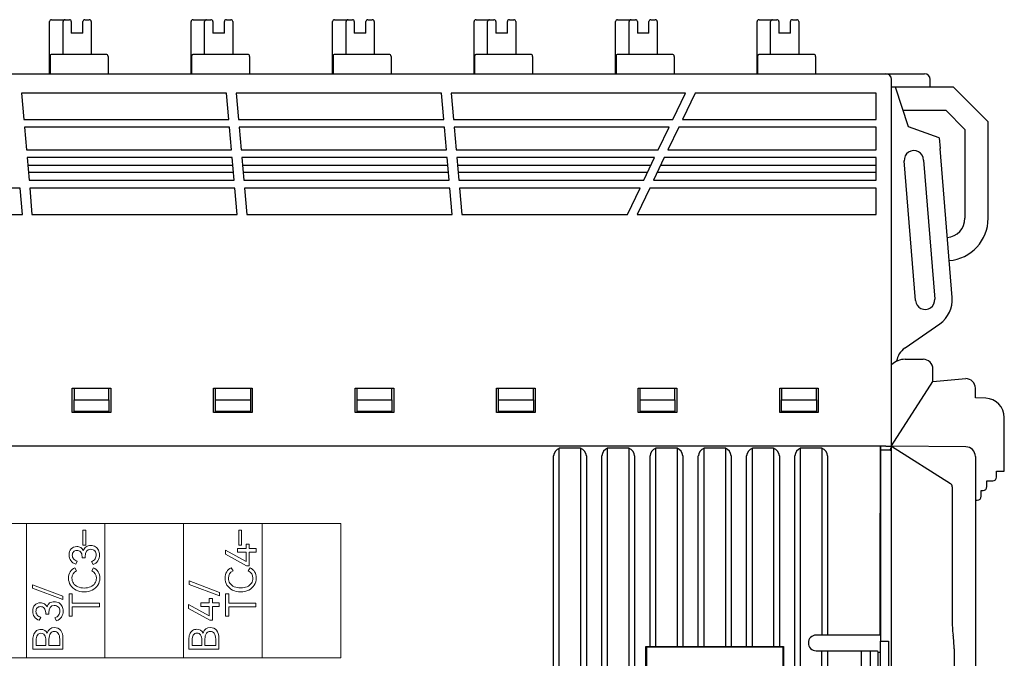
# Model space of a CAD drawing. Header units: millimetres. Extents: x 0 to 427, y 0 to 299.
# Tile 19 of 26: x 144 to 195, y 164 to 198. Entities that reach past the tile are written whole.
import ezdxf

# ---------------------------------------------------------------- set-up
doc = ezdxf.new("R2010")
doc.units = ezdxf.units.MM
doc.header["$MEASUREMENT"] = 0
doc.layers.add('layer 1', color=7, linetype='Continuous')
doc.layers.add('Layer0000', color=7, linetype='Continuous', lineweight=25)

msp = doc.modelspace()

# ---------------------------------------------------------------- linework, layer by layer
at = {"layer": 'layer 1', "lineweight": 9}
for points, knots in [([(160.629, 171.486), (160.629, 171.486), (156.559, 171.486), (156.559, 171.486), (156.559, 171.486), (156.559, 171.486), (152.489, 171.486), (152.489, 171.486), (152.489, 171.486), (152.489, 171.486), (148.418, 171.486), (148.418, 171.486), (148.418, 171.486), (148.418, 171.486), (144.348, 171.486), (144.348, 171.486), (144.348, 171.486), (144.348, 171.486), (140.278, 171.486), (140.278, 171.486), (140.278, 171.486), (140.278, 171.486), (136.207, 171.486), (136.207, 171.486), (136.207, 171.486), (136.207, 171.486), (132.137, 171.486), (132.137, 171.486), (132.137, 171.486), (132.137, 171.486), (128.067, 171.486), (128.067, 171.486), (128.067, 171.486), (128.067, 171.486), (123.997, 171.486), (123.997, 171.486)], [0, 0, 0, 0, 0.111111, 0.111111, 0.111111, 0.111111, 0.222222, 0.222222, 0.222222, 0.222222, 0.333333, 0.333333, 0.333333, 0.333333, 0.444444, 0.444444, 0.444444, 0.444444, 0.555556, 0.555556, 0.555556, 0.555556, 0.666667, 0.666667, 0.666667, 0.666667, 0.777778, 0.777778, 0.777778, 0.777778, 0.888889, 0.888889, 0.888889, 0.888889, 1, 1, 1, 1]), ([(147.418, 170.362), (147.418, 170.362), (147.342, 170.362), (147.342, 170.362), (147.342, 170.362), (147.342, 170.362), (147.265, 170.362), (147.265, 170.362), (147.265, 170.362), (147.265, 170.362), (147.265, 170.75), (147.265, 170.75), (147.265, 170.75), (147.265, 170.75), (147.265, 171.138), (147.265, 171.138), (147.265, 171.138), (147.265, 171.138), (147.342, 171.138), (147.342, 171.138), (147.342, 171.138), (147.342, 171.138), (147.418, 171.138), (147.418, 171.138), (147.418, 171.138), (147.418, 171.138), (147.418, 170.75), (147.418, 170.75), (147.418, 170.75), (147.418, 170.75), (147.418, 170.362), (147.418, 170.362)], [0, 0, 0, 0, 0.125, 0.125, 0.125, 0.125, 0.25, 0.25, 0.25, 0.25, 0.375, 0.375, 0.375, 0.375, 0.5, 0.5, 0.5, 0.5, 0.625, 0.625, 0.625, 0.625, 0.75, 0.75, 0.75, 0.75, 0.875, 0.875, 0.875, 0.875, 1, 1, 1, 1]), ([(155.497, 170.368), (155.497, 170.368), (155.42, 170.368), (155.42, 170.368), (155.42, 170.368), (155.42, 170.368), (155.344, 170.368), (155.344, 170.368), (155.344, 170.368), (155.344, 170.368), (155.344, 170.756), (155.344, 170.756), (155.344, 170.756), (155.344, 170.756), (155.344, 171.144), (155.344, 171.144), (155.344, 171.144), (155.344, 171.144), (155.42, 171.144), (155.42, 171.144), (155.42, 171.144), (155.42, 171.144), (155.497, 171.144), (155.497, 171.144), (155.497, 171.144), (155.497, 171.144), (155.497, 170.756), (155.497, 170.756), (155.497, 170.756), (155.497, 170.756), (155.497, 170.368), (155.497, 170.368)], [0, 0, 0, 0, 0.125, 0.125, 0.125, 0.125, 0.25, 0.25, 0.25, 0.25, 0.375, 0.375, 0.375, 0.375, 0.5, 0.5, 0.5, 0.5, 0.625, 0.625, 0.625, 0.625, 0.75, 0.75, 0.75, 0.75, 0.875, 0.875, 0.875, 0.875, 1, 1, 1, 1]), ([(155.279, 170.186), (155.279, 170.186), (155.723, 170.186), (155.723, 170.186), (155.723, 170.186), (155.723, 170.186), (155.723, 170.414), (155.723, 170.414), (155.723, 170.414), (155.723, 170.414), (155.89, 170.414), (155.89, 170.414), (155.89, 170.414), (155.89, 170.414), (155.89, 170.186), (155.89, 170.186), (155.89, 170.186), (155.89, 170.186), (156.242, 170.186), (156.242, 170.186), (156.242, 170.186), (156.242, 170.186), (156.242, 169.993), (156.242, 169.993), (156.242, 169.993), (156.242, 169.993), (155.89, 169.993), (155.89, 169.993), (155.89, 169.993), (155.89, 169.993), (155.89, 169.291), (155.89, 169.291), (155.89, 169.291), (155.89, 169.291), (155.756, 169.291), (155.756, 169.291), (155.756, 169.291), (155.756, 169.291), (154.652, 169.887), (154.652, 169.887), (154.652, 169.887), (154.652, 169.887), (154.652, 170.097), (154.652, 170.097), (154.652, 170.097), (154.652, 170.097), (155.723, 169.516), (155.723, 169.516), (155.723, 169.516), (155.723, 169.516), (155.723, 169.993), (155.723, 169.993), (155.723, 169.993), (155.723, 169.993), (155.279, 169.993), (155.279, 169.993), (155.279, 169.993), (155.279, 169.993), (155.279, 170.186), (155.279, 170.186)], [0, 0, 0, 0, 0.066667, 0.066667, 0.066667, 0.066667, 0.133333, 0.133333, 0.133333, 0.133333, 0.2, 0.2, 0.2, 0.2, 0.266667, 0.266667, 0.266667, 0.266667, 0.333333, 0.333333, 0.333333, 0.333333, 0.4, 0.4, 0.4, 0.4, 0.466667, 0.466667, 0.466667, 0.466667, 0.533333, 0.533333, 0.533333, 0.533333, 0.6, 0.6, 0.6, 0.6, 0.666667, 0.666667, 0.666667, 0.666667, 0.733333, 0.733333, 0.733333, 0.733333, 0.8, 0.8, 0.8, 0.8, 0.866667, 0.866667, 0.866667, 0.866667, 0.933333, 0.933333, 0.933333, 0.933333, 1, 1, 1, 1]), ([(147.295, 170.072), (147.324, 170.164), (147.372, 170.233), (147.437, 170.278), (147.437, 170.278), (147.502, 170.323), (147.583, 170.346), (147.679, 170.346), (147.679, 170.346), (147.774, 170.346), (147.856, 170.324), (147.925, 170.279), (147.925, 170.279), (147.994, 170.235), (148.047, 170.175), (148.082, 170.102), (148.082, 170.102), (148.117, 170.028), (148.135, 169.947), (148.135, 169.859), (148.135, 169.859), (148.135, 169.748), (148.106, 169.644), (148.049, 169.551), (148.049, 169.551), (147.993, 169.457), (147.908, 169.394), (147.798, 169.362), (147.798, 169.362), (147.798, 169.362), (147.713, 169.512), (147.713, 169.512), (147.713, 169.512), (147.796, 169.539), (147.859, 169.584), (147.902, 169.649), (147.902, 169.649), (147.944, 169.714), (147.966, 169.784), (147.966, 169.859), (147.966, 169.859), (147.966, 169.941), (147.94, 170.01), (147.889, 170.065), (147.889, 170.065), (147.839, 170.12), (147.768, 170.148), (147.677, 170.148), (147.677, 170.148), (147.49, 170.148), (147.397, 170.019), (147.397, 169.765), (147.397, 169.765), (147.397, 169.765), (147.397, 169.7), (147.397, 169.7), (147.397, 169.7), (147.397, 169.7), (147.23, 169.702), (147.23, 169.702), (147.23, 169.702), (147.23, 169.702), (147.23, 169.775), (147.23, 169.775), (147.23, 169.775), (147.23, 169.879), (147.204, 169.957), (147.155, 170.011), (147.155, 170.011), (147.105, 170.064), (147.04, 170.091), (146.962, 170.091), (146.962, 170.091), (146.888, 170.091), (146.831, 170.068), (146.789, 170.022), (146.789, 170.022), (146.747, 169.976), (146.726, 169.917), (146.726, 169.844), (146.726, 169.844), (146.726, 169.769), (146.749, 169.705), (146.793, 169.653), (146.793, 169.653), (146.837, 169.601), (146.902, 169.561), (146.985, 169.533), (146.985, 169.533), (146.985, 169.533), (146.9, 169.383), (146.9, 169.383), (146.9, 169.383), (146.787, 169.416), (146.701, 169.475), (146.644, 169.559), (146.644, 169.559), (146.586, 169.643), (146.557, 169.742), (146.557, 169.855), (146.557, 169.855), (146.557, 169.986), (146.594, 170.091), (146.668, 170.171), (146.668, 170.171), (146.741, 170.25), (146.838, 170.29), (146.958, 170.29), (146.958, 170.29), (147.035, 170.29), (147.103, 170.272), (147.161, 170.236), (147.161, 170.236), (147.219, 170.201), (147.264, 170.146), (147.295, 170.072)], [0, 0, 0, 0, 0.034483, 0.034483, 0.034483, 0.034483, 0.068966, 0.068966, 0.068966, 0.068966, 0.103448, 0.103448, 0.103448, 0.103448, 0.137931, 0.137931, 0.137931, 0.137931, 0.172414, 0.172414, 0.172414, 0.172414, 0.206897, 0.206897, 0.206897, 0.206897, 0.241379, 0.241379, 0.241379, 0.241379, 0.275862, 0.275862, 0.275862, 0.275862, 0.310345, 0.310345, 0.310345, 0.310345, 0.344828, 0.344828, 0.344828, 0.344828, 0.37931, 0.37931, 0.37931, 0.37931, 0.413793, 0.413793, 0.413793, 0.413793, 0.448276, 0.448276, 0.448276, 0.448276, 0.482759, 0.482759, 0.482759, 0.482759, 0.517241, 0.517241, 0.517241, 0.517241, 0.551724, 0.551724, 0.551724, 0.551724, 0.586207, 0.586207, 0.586207, 0.586207, 0.62069, 0.62069, 0.62069, 0.62069, 0.655172, 0.655172, 0.655172, 0.655172, 0.689655, 0.689655, 0.689655, 0.689655, 0.724138, 0.724138, 0.724138, 0.724138, 0.758621, 0.758621, 0.758621, 0.758621, 0.793103, 0.793103, 0.793103, 0.793103, 0.827586, 0.827586, 0.827586, 0.827586, 0.862069, 0.862069, 0.862069, 0.862069, 0.896552, 0.896552, 0.896552, 0.896552, 0.931034, 0.931034, 0.931034, 0.931034, 0.965517, 0.965517, 0.965517, 0.965517, 1, 1, 1, 1]), ([(147.973, 168.65), (147.973, 168.822), (147.894, 168.947), (147.735, 169.028), (147.735, 169.028), (147.735, 169.028), (147.825, 169.182), (147.825, 169.182), (147.825, 169.182), (147.926, 169.138), (148.007, 169.068), (148.063, 168.976), (148.063, 168.976), (148.12, 168.884), (148.149, 168.776), (148.149, 168.654), (148.149, 168.654), (148.149, 168.521), (148.115, 168.4), (148.046, 168.292), (148.046, 168.292), (147.977, 168.183), (147.881, 168.096), (147.758, 168.034), (147.758, 168.034), (147.636, 167.972), (147.495, 167.94), (147.338, 167.94), (147.338, 167.94), (147.181, 167.94), (147.04, 167.972), (146.917, 168.034), (146.917, 168.034), (146.795, 168.096), (146.698, 168.184), (146.631, 168.292), (146.631, 168.292), (146.564, 168.399), (146.529, 168.521), (146.529, 168.654), (146.529, 168.654), (146.529, 168.776), (146.558, 168.883), (146.615, 168.976), (146.615, 168.976), (146.672, 169.069), (146.751, 169.138), (146.853, 169.182), (146.853, 169.182), (146.853, 169.182), (146.943, 169.028), (146.943, 169.028), (146.943, 169.028), (146.784, 168.947), (146.705, 168.822), (146.705, 168.65), (146.705, 168.65), (146.705, 168.55), (146.732, 168.461), (146.784, 168.384), (146.784, 168.384), (146.837, 168.307), (146.912, 168.246), (147.007, 168.205), (147.007, 168.205), (147.103, 168.163), (147.213, 168.141), (147.338, 168.141), (147.338, 168.141), (147.462, 168.141), (147.573, 168.163), (147.669, 168.205), (147.669, 168.205), (147.765, 168.246), (147.841, 168.307), (147.894, 168.384), (147.894, 168.384), (147.946, 168.461), (147.973, 168.55), (147.973, 168.65)], [0, 0, 0, 0, 0.05, 0.05, 0.05, 0.05, 0.1, 0.1, 0.1, 0.1, 0.15, 0.15, 0.15, 0.15, 0.2, 0.2, 0.2, 0.2, 0.25, 0.25, 0.25, 0.25, 0.3, 0.3, 0.3, 0.3, 0.35, 0.35, 0.35, 0.35, 0.4, 0.4, 0.4, 0.4, 0.45, 0.45, 0.45, 0.45, 0.5, 0.5, 0.5, 0.5, 0.55, 0.55, 0.55, 0.55, 0.6, 0.6, 0.6, 0.6, 0.65, 0.65, 0.65, 0.65, 0.7, 0.7, 0.7, 0.7, 0.75, 0.75, 0.75, 0.75, 0.8, 0.8, 0.8, 0.8, 0.85, 0.85, 0.85, 0.85, 0.9, 0.9, 0.9, 0.9, 0.95, 0.95, 0.95, 0.95, 1, 1, 1, 1]), ([(156.079, 168.654), (156.079, 168.825), (156, 168.951), (155.841, 169.031), (155.841, 169.031), (155.841, 169.031), (155.931, 169.186), (155.931, 169.186), (155.931, 169.186), (156.033, 169.141), (156.113, 169.072), (156.169, 168.98), (156.169, 168.98), (156.226, 168.888), (156.255, 168.78), (156.255, 168.658), (156.255, 168.658), (156.255, 168.525), (156.221, 168.404), (156.152, 168.295), (156.152, 168.295), (156.084, 168.187), (155.987, 168.1), (155.865, 168.038), (155.865, 168.038), (155.742, 167.976), (155.602, 167.944), (155.444, 167.944), (155.444, 167.944), (155.287, 167.944), (155.146, 167.976), (155.024, 168.038), (155.024, 168.038), (154.901, 168.1), (154.804, 168.188), (154.737, 168.295), (154.737, 168.295), (154.67, 168.403), (154.635, 168.525), (154.635, 168.658), (154.635, 168.658), (154.635, 168.78), (154.664, 168.887), (154.721, 168.98), (154.721, 168.98), (154.778, 169.073), (154.858, 169.141), (154.959, 169.186), (154.959, 169.186), (154.959, 169.186), (155.049, 169.031), (155.049, 169.031), (155.049, 169.031), (154.891, 168.951), (154.811, 168.825), (154.811, 168.654), (154.811, 168.654), (154.811, 168.554), (154.838, 168.464), (154.891, 168.388), (154.891, 168.388), (154.943, 168.311), (155.018, 168.25), (155.114, 168.208), (155.114, 168.208), (155.209, 168.167), (155.32, 168.145), (155.444, 168.145), (155.444, 168.145), (155.569, 168.145), (155.68, 168.167), (155.776, 168.208), (155.776, 168.208), (155.872, 168.25), (155.948, 168.311), (156, 168.388), (156, 168.388), (156.052, 168.464), (156.079, 168.554), (156.079, 168.654)], [0, 0, 0, 0, 0.05, 0.05, 0.05, 0.05, 0.1, 0.1, 0.1, 0.1, 0.15, 0.15, 0.15, 0.15, 0.2, 0.2, 0.2, 0.2, 0.25, 0.25, 0.25, 0.25, 0.3, 0.3, 0.3, 0.3, 0.35, 0.35, 0.35, 0.35, 0.4, 0.4, 0.4, 0.4, 0.45, 0.45, 0.45, 0.45, 0.5, 0.5, 0.5, 0.5, 0.55, 0.55, 0.55, 0.55, 0.6, 0.6, 0.6, 0.6, 0.65, 0.65, 0.65, 0.65, 0.7, 0.7, 0.7, 0.7, 0.75, 0.75, 0.75, 0.75, 0.8, 0.8, 0.8, 0.8, 0.85, 0.85, 0.85, 0.85, 0.9, 0.9, 0.9, 0.9, 0.95, 0.95, 0.95, 0.95, 1, 1, 1, 1]), ([(154.345, 167.733), (154.345, 167.733), (152.775, 168.321), (152.775, 168.321), (152.775, 168.321), (152.775, 168.321), (152.775, 168.505), (152.775, 168.505), (152.775, 168.505), (152.775, 168.505), (154.345, 167.917), (154.345, 167.917), (154.345, 167.917), (154.345, 167.917), (154.345, 167.733), (154.345, 167.733)], [0, 0, 0, 0, 0.25, 0.25, 0.25, 0.25, 0.5, 0.5, 0.5, 0.5, 0.75, 0.75, 0.75, 0.75, 1, 1, 1, 1]), ([(146.239, 167.538), (146.239, 167.538), (144.668, 168.126), (144.668, 168.126), (144.668, 168.126), (144.668, 168.126), (144.668, 168.31), (144.668, 168.31), (144.668, 168.31), (144.668, 168.31), (146.239, 167.723), (146.239, 167.723), (146.239, 167.723), (146.239, 167.723), (146.239, 167.538), (146.239, 167.538)], [0, 0, 0, 0, 0.25, 0.25, 0.25, 0.25, 0.5, 0.5, 0.5, 0.5, 0.75, 0.75, 0.75, 0.75, 1, 1, 1, 1]), ([(146.555, 166.678), (146.555, 166.678), (146.555, 167.845), (146.555, 167.845), (146.555, 167.845), (146.555, 167.845), (146.724, 167.845), (146.724, 167.845), (146.724, 167.845), (146.724, 167.845), (146.724, 167.356), (146.724, 167.356), (146.724, 167.356), (146.724, 167.356), (148.125, 167.356), (148.125, 167.356), (148.125, 167.356), (148.125, 167.356), (148.125, 167.165), (148.125, 167.165), (148.125, 167.165), (148.125, 167.165), (146.724, 167.165), (146.724, 167.165), (146.724, 167.165), (146.724, 167.165), (146.724, 166.678), (146.724, 166.678), (146.724, 166.678), (146.724, 166.678), (146.555, 166.678), (146.555, 166.678)], [0, 0, 0, 0, 0.125, 0.125, 0.125, 0.125, 0.25, 0.25, 0.25, 0.25, 0.375, 0.375, 0.375, 0.375, 0.5, 0.5, 0.5, 0.5, 0.625, 0.625, 0.625, 0.625, 0.75, 0.75, 0.75, 0.75, 0.875, 0.875, 0.875, 0.875, 1, 1, 1, 1]), ([(154.661, 166.681), (154.661, 166.681), (154.661, 167.848), (154.661, 167.848), (154.661, 167.848), (154.661, 167.848), (154.831, 167.848), (154.831, 167.848), (154.831, 167.848), (154.831, 167.848), (154.831, 167.359), (154.831, 167.359), (154.831, 167.359), (154.831, 167.359), (156.232, 167.359), (156.232, 167.359), (156.232, 167.359), (156.232, 167.359), (156.232, 167.168), (156.232, 167.168), (156.232, 167.168), (156.232, 167.168), (154.831, 167.168), (154.831, 167.168), (154.831, 167.168), (154.831, 167.168), (154.831, 166.681), (154.831, 166.681), (154.831, 166.681), (154.831, 166.681), (154.661, 166.681), (154.661, 166.681)], [0, 0, 0, 0, 0.125, 0.125, 0.125, 0.125, 0.25, 0.25, 0.25, 0.25, 0.375, 0.375, 0.375, 0.375, 0.5, 0.5, 0.5, 0.5, 0.625, 0.625, 0.625, 0.625, 0.75, 0.75, 0.75, 0.75, 0.875, 0.875, 0.875, 0.875, 1, 1, 1, 1]), ([(145.41, 167.159), (145.439, 167.251), (145.487, 167.32), (145.552, 167.365), (145.552, 167.365), (145.617, 167.409), (145.698, 167.433), (145.794, 167.433), (145.794, 167.433), (145.889, 167.433), (145.971, 167.41), (146.04, 167.366), (146.04, 167.366), (146.109, 167.321), (146.162, 167.261), (146.197, 167.188), (146.197, 167.188), (146.232, 167.115), (146.25, 167.033), (146.25, 166.945), (146.25, 166.945), (146.25, 166.834), (146.221, 166.731), (146.164, 166.637), (146.164, 166.637), (146.108, 166.544), (146.024, 166.48), (145.914, 166.448), (145.914, 166.448), (145.914, 166.448), (145.828, 166.599), (145.828, 166.599), (145.828, 166.599), (145.912, 166.625), (145.975, 166.671), (146.017, 166.735), (146.017, 166.735), (146.06, 166.8), (146.081, 166.87), (146.081, 166.945), (146.081, 166.945), (146.081, 167.028), (146.055, 167.097), (146.005, 167.151), (146.005, 167.151), (145.954, 167.206), (145.883, 167.234), (145.792, 167.234), (145.792, 167.234), (145.606, 167.234), (145.512, 167.105), (145.512, 166.851), (145.512, 166.851), (145.512, 166.851), (145.512, 166.787), (145.512, 166.787), (145.512, 166.787), (145.512, 166.787), (145.345, 166.789), (145.345, 166.789), (145.345, 166.789), (145.345, 166.789), (145.345, 166.862), (145.345, 166.862), (145.345, 166.862), (145.345, 166.965), (145.32, 167.044), (145.27, 167.097), (145.27, 167.097), (145.22, 167.15), (145.156, 167.178), (145.077, 167.178), (145.077, 167.178), (145.004, 167.178), (144.946, 167.155), (144.904, 167.109), (144.904, 167.109), (144.862, 167.063), (144.841, 167.003), (144.841, 166.931), (144.841, 166.931), (144.841, 166.856), (144.864, 166.791), (144.908, 166.74), (144.908, 166.74), (144.952, 166.688), (145.017, 166.647), (145.1, 166.619), (145.1, 166.619), (145.1, 166.619), (145.015, 166.469), (145.015, 166.469), (145.015, 166.469), (144.902, 166.502), (144.816, 166.562), (144.759, 166.646), (144.759, 166.646), (144.702, 166.729), (144.672, 166.828), (144.672, 166.941), (144.672, 166.941), (144.672, 167.072), (144.709, 167.178), (144.783, 167.257), (144.783, 167.257), (144.857, 167.336), (144.953, 167.376), (145.073, 167.376), (145.073, 167.376), (145.15, 167.376), (145.218, 167.358), (145.276, 167.323), (145.276, 167.323), (145.334, 167.288), (145.379, 167.233), (145.41, 167.159)], [0, 0, 0, 0, 0.034483, 0.034483, 0.034483, 0.034483, 0.068966, 0.068966, 0.068966, 0.068966, 0.103448, 0.103448, 0.103448, 0.103448, 0.137931, 0.137931, 0.137931, 0.137931, 0.172414, 0.172414, 0.172414, 0.172414, 0.206897, 0.206897, 0.206897, 0.206897, 0.241379, 0.241379, 0.241379, 0.241379, 0.275862, 0.275862, 0.275862, 0.275862, 0.310345, 0.310345, 0.310345, 0.310345, 0.344828, 0.344828, 0.344828, 0.344828, 0.37931, 0.37931, 0.37931, 0.37931, 0.413793, 0.413793, 0.413793, 0.413793, 0.448276, 0.448276, 0.448276, 0.448276, 0.482759, 0.482759, 0.482759, 0.482759, 0.517241, 0.517241, 0.517241, 0.517241, 0.551724, 0.551724, 0.551724, 0.551724, 0.586207, 0.586207, 0.586207, 0.586207, 0.62069, 0.62069, 0.62069, 0.62069, 0.655172, 0.655172, 0.655172, 0.655172, 0.689655, 0.689655, 0.689655, 0.689655, 0.724138, 0.724138, 0.724138, 0.724138, 0.758621, 0.758621, 0.758621, 0.758621, 0.793103, 0.793103, 0.793103, 0.793103, 0.827586, 0.827586, 0.827586, 0.827586, 0.862069, 0.862069, 0.862069, 0.862069, 0.896552, 0.896552, 0.896552, 0.896552, 0.931034, 0.931034, 0.931034, 0.931034, 0.965517, 0.965517, 0.965517, 0.965517, 1, 1, 1, 1]), ([(153.375, 167.371), (153.375, 167.371), (153.819, 167.371), (153.819, 167.371), (153.819, 167.371), (153.819, 167.371), (153.819, 167.599), (153.819, 167.599), (153.819, 167.599), (153.819, 167.599), (153.986, 167.599), (153.986, 167.599), (153.986, 167.599), (153.986, 167.599), (153.986, 167.371), (153.986, 167.371), (153.986, 167.371), (153.986, 167.371), (154.337, 167.371), (154.337, 167.371), (154.337, 167.371), (154.337, 167.371), (154.337, 167.178), (154.337, 167.178), (154.337, 167.178), (154.337, 167.178), (153.986, 167.178), (153.986, 167.178), (153.986, 167.178), (153.986, 167.178), (153.986, 166.476), (153.986, 166.476), (153.986, 166.476), (153.986, 166.476), (153.852, 166.476), (153.852, 166.476), (153.852, 166.476), (153.852, 166.476), (152.748, 167.072), (152.748, 167.072), (152.748, 167.072), (152.748, 167.072), (152.748, 167.282), (152.748, 167.282), (152.748, 167.282), (152.748, 167.282), (153.819, 166.701), (153.819, 166.701), (153.819, 166.701), (153.819, 166.701), (153.819, 167.178), (153.819, 167.178), (153.819, 167.178), (153.819, 167.178), (153.375, 167.178), (153.375, 167.178), (153.375, 167.178), (153.375, 167.178), (153.375, 167.371), (153.375, 167.371)], [0, 0, 0, 0, 0.066667, 0.066667, 0.066667, 0.066667, 0.133333, 0.133333, 0.133333, 0.133333, 0.2, 0.2, 0.2, 0.2, 0.266667, 0.266667, 0.266667, 0.266667, 0.333333, 0.333333, 0.333333, 0.333333, 0.4, 0.4, 0.4, 0.4, 0.466667, 0.466667, 0.466667, 0.466667, 0.533333, 0.533333, 0.533333, 0.533333, 0.6, 0.6, 0.6, 0.6, 0.666667, 0.666667, 0.666667, 0.666667, 0.733333, 0.733333, 0.733333, 0.733333, 0.8, 0.8, 0.8, 0.8, 0.866667, 0.866667, 0.866667, 0.866667, 0.933333, 0.933333, 0.933333, 0.933333, 1, 1, 1, 1]), ([(145.421, 165.797), (145.476, 165.992), (145.602, 166.089), (145.798, 166.089), (145.798, 166.089), (145.937, 166.089), (146.046, 166.041), (146.123, 165.947), (146.123, 165.947), (146.2, 165.852), (146.239, 165.709), (146.239, 165.525), (146.239, 165.525), (146.239, 165.525), (146.239, 164.966), (146.239, 164.966), (146.239, 164.966), (146.239, 164.966), (144.68, 164.966), (144.68, 164.966), (144.68, 164.966), (144.68, 164.966), (144.68, 165.459), (144.68, 165.459), (144.68, 165.459), (144.68, 165.568), (144.697, 165.664), (144.731, 165.744), (144.731, 165.744), (144.764, 165.824), (144.814, 165.888), (144.878, 165.932), (144.878, 165.932), (144.941, 165.975), (145.016, 165.998), (145.101, 165.998), (145.101, 165.998), (145.251, 165.998), (145.357, 165.931), (145.421, 165.797)], [0, 0, 0, 0, 0.1, 0.1, 0.1, 0.1, 0.2, 0.2, 0.2, 0.2, 0.3, 0.3, 0.3, 0.3, 0.4, 0.4, 0.4, 0.4, 0.5, 0.5, 0.5, 0.5, 0.6, 0.6, 0.6, 0.6, 0.7, 0.7, 0.7, 0.7, 0.8, 0.8, 0.8, 0.8, 0.9, 0.9, 0.9, 0.9, 1, 1, 1, 1]), ([(144.848, 165.156), (144.848, 165.156), (145.359, 165.156), (145.359, 165.156), (145.359, 165.156), (145.359, 165.156), (145.359, 165.427), (145.359, 165.427), (145.359, 165.427), (145.359, 165.545), (145.336, 165.636), (145.291, 165.7), (145.291, 165.7), (145.246, 165.764), (145.182, 165.797), (145.101, 165.797), (145.101, 165.797), (145.023, 165.797), (144.961, 165.764), (144.916, 165.699), (144.916, 165.699), (144.871, 165.634), (144.848, 165.542), (144.848, 165.427), (144.848, 165.427), (144.848, 165.427), (144.848, 165.156), (144.848, 165.156)], [0, 0, 0, 0, 0.142857, 0.142857, 0.142857, 0.142857, 0.285714, 0.285714, 0.285714, 0.285714, 0.428571, 0.428571, 0.428571, 0.428571, 0.571429, 0.571429, 0.571429, 0.571429, 0.714286, 0.714286, 0.714286, 0.714286, 0.857143, 0.857143, 0.857143, 0.857143, 1, 1, 1, 1]), ([(146.073, 165.491), (146.073, 165.624), (146.049, 165.724), (146.001, 165.79), (146.001, 165.79), (145.952, 165.856), (145.885, 165.889), (145.798, 165.889), (145.798, 165.889), (145.71, 165.889), (145.641, 165.856), (145.592, 165.79), (145.592, 165.79), (145.542, 165.724), (145.517, 165.623), (145.517, 165.491), (145.517, 165.491), (145.517, 165.491), (145.517, 165.156), (145.517, 165.156), (145.517, 165.156), (145.517, 165.156), (146.073, 165.156), (146.073, 165.156), (146.073, 165.156), (146.073, 165.156), (146.073, 165.491), (146.073, 165.491)], [0, 0, 0, 0, 0.142857, 0.142857, 0.142857, 0.142857, 0.285714, 0.285714, 0.285714, 0.285714, 0.428571, 0.428571, 0.428571, 0.428571, 0.571429, 0.571429, 0.571429, 0.571429, 0.714286, 0.714286, 0.714286, 0.714286, 0.857143, 0.857143, 0.857143, 0.857143, 1, 1, 1, 1]), ([(153.5, 165.804), (153.555, 165.998), (153.681, 166.095), (153.877, 166.095), (153.877, 166.095), (154.016, 166.095), (154.125, 166.047), (154.202, 165.953), (154.202, 165.953), (154.279, 165.858), (154.318, 165.716), (154.318, 165.531), (154.318, 165.531), (154.318, 165.531), (154.318, 164.973), (154.318, 164.973), (154.318, 164.973), (154.318, 164.973), (152.758, 164.973), (152.758, 164.973), (152.758, 164.973), (152.758, 164.973), (152.758, 165.465), (152.758, 165.465), (152.758, 165.465), (152.758, 165.574), (152.775, 165.669), (152.809, 165.75), (152.809, 165.75), (152.843, 165.831), (152.893, 165.894), (152.956, 165.938), (152.956, 165.938), (153.02, 165.981), (153.095, 166.004), (153.18, 166.004), (153.18, 166.004), (153.329, 166.004), (153.436, 165.937), (153.5, 165.804)], [0, 0, 0, 0, 0.1, 0.1, 0.1, 0.1, 0.2, 0.2, 0.2, 0.2, 0.3, 0.3, 0.3, 0.3, 0.4, 0.4, 0.4, 0.4, 0.5, 0.5, 0.5, 0.5, 0.6, 0.6, 0.6, 0.6, 0.7, 0.7, 0.7, 0.7, 0.8, 0.8, 0.8, 0.8, 0.9, 0.9, 0.9, 0.9, 1, 1, 1, 1]), ([(152.926, 165.162), (152.926, 165.162), (153.438, 165.162), (153.438, 165.162), (153.438, 165.162), (153.438, 165.162), (153.438, 165.433), (153.438, 165.433), (153.438, 165.433), (153.438, 165.551), (153.414, 165.643), (153.37, 165.707), (153.37, 165.707), (153.325, 165.771), (153.261, 165.804), (153.18, 165.804), (153.18, 165.804), (153.102, 165.804), (153.04, 165.77), (152.994, 165.705), (152.994, 165.705), (152.949, 165.641), (152.926, 165.548), (152.926, 165.433), (152.926, 165.433), (152.926, 165.433), (152.926, 165.162), (152.926, 165.162)], [0, 0, 0, 0, 0.142857, 0.142857, 0.142857, 0.142857, 0.285714, 0.285714, 0.285714, 0.285714, 0.428571, 0.428571, 0.428571, 0.428571, 0.571429, 0.571429, 0.571429, 0.571429, 0.714286, 0.714286, 0.714286, 0.714286, 0.857143, 0.857143, 0.857143, 0.857143, 1, 1, 1, 1]), ([(154.152, 165.497), (154.152, 165.63), (154.127, 165.731), (154.079, 165.796), (154.079, 165.796), (154.031, 165.862), (153.963, 165.895), (153.877, 165.895), (153.877, 165.895), (153.789, 165.895), (153.719, 165.862), (153.67, 165.796), (153.67, 165.796), (153.621, 165.731), (153.595, 165.629), (153.595, 165.497), (153.595, 165.497), (153.595, 165.497), (153.595, 165.162), (153.595, 165.162), (153.595, 165.162), (153.595, 165.162), (154.152, 165.162), (154.152, 165.162), (154.152, 165.162), (154.152, 165.162), (154.152, 165.497), (154.152, 165.497)], [0, 0, 0, 0, 0.142857, 0.142857, 0.142857, 0.142857, 0.285714, 0.285714, 0.285714, 0.285714, 0.428571, 0.428571, 0.428571, 0.428571, 0.571429, 0.571429, 0.571429, 0.571429, 0.714286, 0.714286, 0.714286, 0.714286, 0.857143, 0.857143, 0.857143, 0.857143, 1, 1, 1, 1]), ([(160.629, 164.517), (160.629, 164.517), (156.559, 164.517), (156.559, 164.517), (156.559, 164.517), (156.559, 164.517), (152.489, 164.517), (152.489, 164.517), (152.489, 164.517), (152.489, 164.517), (148.418, 164.517), (148.418, 164.517), (148.418, 164.517), (148.418, 164.517), (144.348, 164.517), (144.348, 164.517), (144.348, 164.517), (144.348, 164.517), (140.278, 164.517), (140.278, 164.517), (140.278, 164.517), (140.278, 164.517), (136.207, 164.517), (136.207, 164.517), (136.207, 164.517), (136.207, 164.517), (132.137, 164.517), (132.137, 164.517), (132.137, 164.517), (132.137, 164.517), (128.067, 164.517), (128.067, 164.517), (128.067, 164.517), (128.067, 164.517), (123.997, 164.517), (123.997, 164.517)], [0, 0, 0, 0, 0.111111, 0.111111, 0.111111, 0.111111, 0.222222, 0.222222, 0.222222, 0.222222, 0.333333, 0.333333, 0.333333, 0.333333, 0.444444, 0.444444, 0.444444, 0.444444, 0.555556, 0.555556, 0.555556, 0.555556, 0.666667, 0.666667, 0.666667, 0.666667, 0.777778, 0.777778, 0.777778, 0.777778, 0.888889, 0.888889, 0.888889, 0.888889, 1, 1, 1, 1])]:
    msp.add_open_spline(points, degree=3, knots=knots, dxfattribs=at)
for points in [[(144.348, 164.517), (144.348, 164.517), (144.348, 171.486), (144.348, 171.486)], [(148.418, 164.517), (148.418, 164.517), (148.418, 171.486), (148.418, 171.486)], [(152.489, 164.517), (152.489, 164.517), (152.489, 171.486), (152.489, 171.486)], [(156.559, 164.517), (156.559, 164.517), (156.559, 171.486), (156.559, 171.486)], [(160.629, 164.517), (160.629, 164.517), (160.629, 171.486), (160.629, 171.486)]]:
    msp.add_open_spline(points, degree=3, dxfattribs=at)
at = {"layer": 'Layer0000', "color": 7, "linetype": 'Continuous', "lineweight": 25}
for p, q in [((145.549, 194.794), (145.549, 197.494)), ((145.649, 197.594), (146.149, 197.594)), ((146.149, 197.594), (146.349, 197.594)), ((146.249, 195.794), (146.249, 197.494)), ((146.349, 197.594), (146.574, 197.594)), ((146.674, 197.494), (146.674, 196.894)), ((147.274, 196.894), (147.274, 197.494)), ((147.374, 197.594), (147.604, 197.594)), ((147.704, 197.494), (147.704, 195.794)), ((152.879, 194.794), (152.879, 197.494)), ((152.979, 197.594), (153.479, 197.594)), ((153.479, 197.594), (153.679, 197.594)), ((153.579, 195.794), (153.579, 197.494)), ((153.679, 197.594), (153.904, 197.594)), ((154.004, 197.494), (154.004, 196.894)), ((154.604, 196.894), (154.604, 197.494)), ((154.704, 197.594), (154.934, 197.594)), ((155.034, 197.494), (155.034, 195.794)), ((160.209, 194.794), (160.209, 197.494)), ((160.309, 197.594), (160.809, 197.594)), ((160.809, 197.594), (161.009, 197.594)), ((160.909, 195.794), (160.909, 197.494)), ((161.009, 197.594), (161.234, 197.594)), ((161.334, 197.494), (161.334, 196.894)), ((161.934, 196.894), (161.934, 197.494)), ((162.034, 197.594), (162.264, 197.594)), ((162.364, 197.494), (162.364, 195.794)), ((167.539, 194.794), (167.539, 197.494)), ((167.639, 197.594), (168.139, 197.594)), ((168.139, 197.594), (168.339, 197.594)), ((168.239, 195.794), (168.239, 197.494)), ((168.339, 197.594), (168.564, 197.594)), ((168.664, 197.494), (168.664, 196.894)), ((169.264, 196.894), (169.264, 197.494)), ((169.364, 197.594), (169.594, 197.594)), ((169.694, 197.494), (169.694, 195.794)), ((174.869, 194.794), (174.869, 197.494)), ((174.969, 197.594), (175.469, 197.594)), ((175.469, 197.594), (175.669, 197.594)), ((175.569, 195.794), (175.569, 197.494)), ((175.669, 197.594), (175.894, 197.594)), ((175.994, 197.494), (175.994, 196.894)), ((176.594, 196.894), (176.594, 197.494)), ((176.694, 197.594), (176.924, 197.594)), ((177.024, 197.494), (177.024, 195.794)), ((182.199, 194.794), (182.199, 197.494)), ((182.299, 197.594), (182.799, 197.594)), ((182.799, 197.594), (182.999, 197.594)), ((182.899, 195.794), (182.899, 197.494)), ((182.999, 197.594), (183.224, 197.594)), ((183.324, 197.494), (183.324, 196.894)), ((183.924, 196.894), (183.924, 197.494)), ((184.024, 197.594), (184.254, 197.594)), ((184.354, 197.494), (184.354, 195.794)), ((147.274, 196.894), (146.674, 196.894)), ((154.604, 196.894), (154.004, 196.894)), ((161.934, 196.894), (161.334, 196.894)), ((169.264, 196.894), (168.664, 196.894)), ((176.594, 196.894), (175.994, 196.894)), ((183.924, 196.894), (183.324, 196.894)), ((145.572, 195.694), (145.572, 194.794)), ((148.481, 195.794), (145.672, 195.794)), ((148.581, 195.694), (148.581, 194.794)), ((152.902, 195.694), (152.902, 194.794)), ((155.811, 195.794), (153.002, 195.794)), ((155.911, 195.694), (155.911, 194.794)), ((160.232, 195.694), (160.232, 194.794)), ((163.141, 195.794), (160.332, 195.794)), ((163.241, 195.694), (163.241, 194.794)), ((167.562, 195.694), (167.562, 194.794)), ((170.471, 195.794), (167.662, 195.794)), ((170.571, 195.694), (170.571, 194.794)), ((174.892, 195.694), (174.892, 194.794)), ((177.801, 195.794), (174.992, 195.794)), ((177.901, 195.694), (177.901, 194.794)), ((182.222, 195.694), (182.222, 194.794)), ((185.131, 195.794), (182.322, 195.794)), ((185.231, 195.694), (185.231, 194.794)), ((118.021, 194.794), (188.867, 194.794)), ((188.867, 194.794), (190.867, 194.794)), ((189.167, 175.494), (189.167, 194.494)), ((191.167, 194.102), (191.167, 194.494)), ((191.079, 194.102), (189.167, 194.102)), ((190.048, 192.035), (189.363, 194.102)), ((191.167, 194.102), (191.079, 194.102)), ((192.366, 194.102), (191.167, 194.102)), ((194.166, 192.302), (192.366, 194.102)), ((154.716, 193.794), (144.086, 193.794)), ((144.086, 193.794), (144.206, 192.419)), ((154.836, 192.419), (154.716, 193.794)), ((165.846, 193.794), (155.216, 193.794)), ((155.216, 193.794), (155.336, 192.419)), ((165.966, 192.419), (165.846, 193.794)), ((178.482, 193.794), (166.346, 193.794)), ((166.346, 193.794), (166.466, 192.419)), ((177.827, 192.419), (178.482, 193.794)), ((178.982, 193.794), (178.327, 192.419)), ((188.367, 193.794), (178.982, 193.794)), ((188.367, 192.419), (188.367, 193.794)), ((189.761, 192.902), (191.966, 192.902)), ((191.966, 192.902), (192.966, 191.902)), ((144.206, 192.419), (154.836, 192.419)), ((155.336, 192.419), (165.966, 192.419)), ((166.466, 192.419), (177.827, 192.419)), ((178.327, 192.419), (188.367, 192.419)), ((194.166, 187.302), (194.166, 192.302)), ((144.241, 192.019), (144.344, 190.844)), ((154.871, 192.019), (144.241, 192.019)), ((154.974, 190.844), (154.871, 192.019)), ((155.371, 192.019), (155.474, 190.844)), ((166.001, 192.019), (155.371, 192.019)), ((166.104, 190.844), (166.001, 192.019)), ((166.501, 192.019), (166.604, 190.844)), ((177.636, 192.019), (166.501, 192.019)), ((177.077, 190.844), (177.636, 192.019)), ((178.136, 192.019), (177.577, 190.844)), ((188.367, 192.019), (178.136, 192.019)), ((188.367, 190.844), (188.367, 192.019)), ((191.631, 191.469), (190.048, 192.035)), ((192.966, 191.902), (192.966, 187.302)), ((191.631, 191.469), (191.675, 190.922)), ((144.344, 190.844), (154.974, 190.844)), ((155.474, 190.844), (166.104, 190.844)), ((166.604, 190.844), (177.077, 190.844)), ((177.577, 190.844), (188.367, 190.844)), ((192.298, 183.19), (191.675, 190.922)), ((144.379, 190.444), (144.482, 189.269)), ((155.009, 190.444), (144.379, 190.444)), ((155.112, 189.269), (155.009, 190.444)), ((155.509, 190.444), (155.612, 189.269)), ((166.139, 190.444), (155.509, 190.444)), ((166.242, 189.269), (166.139, 190.444)), ((166.639, 190.444), (166.742, 189.269)), ((176.886, 190.444), (166.639, 190.444)), ((176.327, 189.269), (176.886, 190.444)), ((177.386, 190.444), (176.827, 189.269)), ((188.367, 190.444), (177.386, 190.444)), ((188.367, 189.269), (188.367, 190.444)), ((190.404, 183.037), (189.821, 190.271)), ((190.819, 190.311), (191.401, 183.118)), ((155.044, 190.04), (144.414, 190.04)), ((166.174, 190.04), (155.544, 190.04)), ((176.694, 190.04), (166.674, 190.04)), ((188.367, 190.04), (177.194, 190.04)), ((144.445, 189.694), (155.075, 189.694)), ((144.482, 189.269), (155.112, 189.269)), ((155.575, 189.694), (166.205, 189.694)), ((155.612, 189.269), (166.242, 189.269)), ((166.705, 189.694), (176.529, 189.694)), ((166.742, 189.269), (176.327, 189.269)), ((176.827, 189.269), (188.367, 189.269)), ((177.029, 189.694), (188.367, 189.694)), ((144.017, 188.869), (133.387, 188.869)), ((144.137, 187.494), (144.017, 188.869)), ((144.517, 188.869), (144.637, 187.494)), ((155.147, 188.869), (144.517, 188.869)), ((155.267, 187.494), (155.147, 188.869)), ((155.647, 188.869), (155.767, 187.494)), ((166.277, 188.869), (155.647, 188.869)), ((166.397, 187.494), (166.277, 188.869)), ((166.777, 188.869), (166.897, 187.494)), ((176.136, 188.869), (166.777, 188.869)), ((175.482, 187.494), (176.136, 188.869)), ((176.636, 188.869), (175.982, 187.494)), ((188.367, 188.869), (176.636, 188.869)), ((188.367, 187.494), (188.367, 188.869)), ((133.507, 187.494), (144.137, 187.494)), ((144.637, 187.494), (155.267, 187.494)), ((155.767, 187.494), (166.397, 187.494)), ((166.897, 187.494), (175.482, 187.494)), ((175.982, 187.494), (188.367, 187.494)), ((189.872, 180.594), (191.66, 181.838)), ((189.844, 180.575), (189.872, 180.594)), ((189.865, 179.994), (190.803, 179.994)), ((191.303, 178.845), (191.303, 179.494)), ((189.167, 175.516), (191.303, 178.845)), ((191.303, 178.845), (193.003, 178.994)), ((146.717, 177.244), (146.717, 178.494)), ((146.717, 178.494), (148.717, 178.494)), ((146.817, 178.494), (146.817, 177.894)), ((148.617, 177.894), (148.617, 178.494)), ((148.717, 178.494), (148.717, 177.244)), ((154.047, 177.244), (154.047, 178.494)), ((154.047, 178.494), (156.047, 178.494)), ((154.147, 177.894), (154.147, 178.494)), ((155.947, 178.494), (155.947, 177.894)), ((156.047, 178.494), (156.047, 177.244)), ((161.377, 177.244), (161.377, 178.494)), ((161.377, 178.494), (163.377, 178.494)), ((161.477, 177.894), (161.477, 178.494)), ((163.277, 177.894), (163.277, 178.494)), ((163.377, 178.494), (163.377, 177.244)), ((168.707, 177.244), (168.707, 178.494)), ((168.707, 178.494), (170.707, 178.494)), ((168.807, 177.894), (168.807, 178.494)), ((170.607, 177.894), (170.607, 178.494)), ((170.707, 178.494), (170.707, 177.244)), ((176.037, 177.244), (176.037, 178.494)), ((176.037, 178.494), (178.037, 178.494)), ((176.137, 177.894), (176.137, 178.494)), ((177.937, 177.894), (177.937, 178.494)), ((178.037, 178.494), (178.037, 177.244)), ((183.367, 177.244), (183.367, 178.494)), ((183.367, 178.494), (185.367, 178.494)), ((183.467, 178.494), (183.467, 177.894)), ((185.267, 177.894), (185.267, 178.494)), ((185.367, 178.494), (185.367, 177.244)), ((193.503, 177.994), (193.503, 178.494)), ((146.817, 177.894), (148.617, 177.894)), ((146.817, 177.294), (146.817, 177.894)), ((148.617, 177.894), (148.617, 177.294)), ((154.147, 177.294), (154.147, 177.894)), ((154.147, 177.894), (155.947, 177.894)), ((155.947, 177.894), (155.947, 177.294)), ((161.477, 177.294), (161.477, 177.894)), ((161.477, 177.894), (163.277, 177.894)), ((163.277, 177.894), (163.277, 177.294)), ((168.807, 177.294), (168.807, 177.894)), ((168.807, 177.894), (170.607, 177.894)), ((170.607, 177.894), (170.607, 177.294)), ((176.137, 177.294), (176.137, 177.894)), ((176.137, 177.894), (177.937, 177.894)), ((177.937, 177.894), (177.937, 177.294)), ((183.467, 177.894), (185.267, 177.894)), ((183.467, 177.294), (183.467, 177.894)), ((185.267, 177.894), (185.267, 177.294)), ((194.038, 177.975), (193.503, 177.994)), ((148.717, 177.244), (146.717, 177.244)), ((148.617, 177.294), (146.817, 177.294)), ((156.047, 177.244), (154.047, 177.244)), ((155.947, 177.294), (154.147, 177.294)), ((163.377, 177.244), (161.377, 177.244)), ((163.277, 177.294), (161.477, 177.294)), ((170.707, 177.244), (168.707, 177.244)), ((170.607, 177.294), (168.807, 177.294)), ((178.037, 177.244), (176.037, 177.244)), ((177.937, 177.294), (176.137, 177.294)), ((185.367, 177.244), (183.367, 177.244)), ((185.267, 177.294), (183.467, 177.294)), ((195.003, 174.194), (195.003, 176.976)), ((188.867, 175.494), (119.684, 175.494)), ((188.57, 175.494), (188.57, 172.283)), ((188.586, 174.094), (188.586, 175.494)), ((188.603, 175.294), (188.602, 175.494)), ((188.867, 175.494), (189.012, 175.494)), ((189.012, 175.493), (189.153, 175.493)), ((189.153, 175.493), (189.095, 175.294)), ((189.153, 175.493), (192.211, 173.553)), ((189.153, 175.259), (189.153, 175.492)), ((193.008, 175.46), (189.167, 175.494)), ((171.653, 120.794), (171.653, 174.985)), ((171.953, 120.394), (171.953, 175.385)), ((173.053, 175.385), (171.953, 175.385)), ((173.053, 175.385), (173.053, 120.394)), ((173.353, 174.985), (173.353, 120.794)), ((174.153, 120.794), (174.153, 174.985)), ((174.453, 120.394), (174.453, 175.385)), ((175.553, 175.385), (174.453, 175.385)), ((175.553, 175.385), (175.553, 120.394)), ((175.853, 174.985), (175.853, 120.794)), ((176.653, 165.106), (176.653, 174.985)), ((176.953, 165.103), (176.953, 175.385)), ((178.053, 175.385), (176.953, 175.385)), ((178.053, 175.385), (178.053, 165.103)), ((178.353, 174.985), (178.353, 165.106)), ((179.153, 165.106), (179.153, 174.985)), ((179.453, 165.103), (179.453, 175.385)), ((180.553, 175.385), (179.453, 175.385)), ((180.553, 175.385), (180.553, 165.103)), ((180.853, 174.985), (180.853, 165.106)), ((181.653, 165.106), (181.653, 174.985)), ((181.953, 165.103), (181.953, 175.385)), ((183.053, 175.385), (181.953, 175.385)), ((183.053, 175.385), (183.053, 165.103)), ((183.353, 174.985), (183.353, 165.106)), ((184.153, 120.794), (184.153, 174.985)), ((184.453, 120.394), (184.453, 175.385)), ((185.553, 175.385), (184.453, 175.385)), ((185.553, 175.385), (185.553, 165.729)), ((185.853, 174.985), (185.853, 165.735)), ((188.603, 165.394), (188.603, 175.294)), ((188.603, 175.294), (189.095, 175.294)), ((189.095, 175.294), (189.153, 175.258)), ((189.153, 125.466), (189.153, 175.258)), ((193.503, 174.96), (193.503, 125.238)), ((188.57, 174.094), (188.586, 174.094)), ((188.586, 174.094), (188.585, 173.894)), ((194.603, 173.894), (194.603, 174.194)), ((194.603, 174.194), (195.003, 174.194)), ((188.585, 173.894), (188.57, 173.894)), ((194.103, 173.394), (194.103, 173.694)), ((194.103, 173.694), (194.403, 173.694)), ((192.303, 173.384), (192.304, 166.494)), ((193.803, 172.894), (193.803, 173.194)), ((193.803, 173.194), (193.903, 173.194)), ((193.503, 172.694), (193.603, 172.694)), ((188.559, 171.994), (188.559, 169.394)), ((188.569, 172.084), (188.56, 171.994)), ((188.57, 172.283), (188.569, 172.084)), ((188.56, 169.394), (188.56, 168.414)), ((188.56, 168.414), (188.56, 167.394)), ((188.559, 167.394), (188.56, 165.701)), ((192.304, 166.494), (192.304, 166.498)), ((186.923, 165.701), (185.253, 165.7)), ((187.403, 165.701), (186.923, 165.701)), ((188.56, 165.701), (187.404, 165.701)), ((188.595, 161.594), (188.595, 165.394)), ((188.595, 165.394), (188.603, 165.394)), ((188.603, 165.394), (189.003, 165.394)), ((189.003, 165.394), (189.003, 161.594)), ((192.352, 165.702), (192.352, 165.696)), ((176.441, 162.881), (176.441, 165.106)), ((176.441, 165.106), (176.653, 165.106)), ((176.441, 165.106), (176.463, 165.084)), ((183.543, 165.084), (176.463, 165.084)), ((176.463, 165.084), (176.463, 162.904)), ((176.653, 165.106), (176.953, 165.103)), ((176.953, 165.103), (178.053, 165.103)), ((178.053, 165.103), (178.353, 165.106)), ((178.353, 165.106), (179.153, 165.106)), ((179.153, 165.106), (179.453, 165.103)), ((179.453, 165.103), (180.553, 165.103)), ((180.553, 165.103), (180.853, 165.106)), ((180.853, 165.106), (181.653, 165.106)), ((181.653, 165.106), (181.953, 165.103)), ((181.953, 165.103), (183.053, 165.103)), ((183.053, 165.103), (183.353, 165.106)), ((183.353, 165.106), (183.566, 165.106)), ((183.543, 165.084), (183.566, 165.106)), ((183.543, 162.904), (183.543, 165.084)), ((183.566, 165.106), (183.566, 162.881)), ((185.253, 164.887), (186.923, 164.887)), ((185.553, 162.129), (185.553, 164.858)), ((185.853, 164.853), (185.853, 162.135)), ((186.923, 164.887), (188.43, 164.887)), ((187.61, 162.135), (187.61, 164.853)), ((188.077, 162.126), (188.077, 164.861)), ((188.43, 164.887), (188.453, 164.818)), ((188.43, 164.887), (188.43, 164.885)), ((188.453, 164.818), (188.584, 164.818)), ((188.453, 164.818), (188.453, 162.17)), ((192.403, 164.984), (192.403, 162.003))]:
    msp.add_line(p, q, dxfattribs=at)
for centre, radius, start, end in [((145.649, 197.494), 0.1, 90, 180), ((146.349, 197.494), 0.1, 90, 180), ((146.574, 197.494), 0.1, 0, 90), ((147.374, 197.494), 0.1, 90, 180), ((147.604, 197.494), 0.1, 0, 90), ((152.979, 197.494), 0.1, 90, 180), ((153.679, 197.494), 0.1, 90, 180), ((153.904, 197.494), 0.1, 0, 90), ((154.704, 197.494), 0.1, 90, 180), ((154.934, 197.494), 0.1, 0, 90), ((160.309, 197.494), 0.1, 90, 180), ((161.009, 197.494), 0.1, 90, 180), ((161.234, 197.494), 0.1, 0, 90), ((162.034, 197.494), 0.1, 90, 180), ((162.264, 197.494), 0.1, 0, 90), ((167.639, 197.494), 0.1, 90, 180), ((168.339, 197.494), 0.1, 90, 180), ((168.564, 197.494), 0.1, 0, 90), ((169.364, 197.494), 0.1, 90, 180), ((169.594, 197.494), 0.1, 0, 90), ((174.969, 197.494), 0.1, 90, 180), ((175.669, 197.494), 0.1, 90, 180), ((175.894, 197.494), 0.1, 0, 90), ((176.694, 197.494), 0.1, 90, 180), ((176.924, 197.494), 0.1, 0, 90), ((182.299, 197.494), 0.1, 90, 180), ((182.999, 197.494), 0.1, 90, 180), ((183.224, 197.494), 0.1, 0, 90), ((184.024, 197.494), 0.1, 90, 180), ((184.254, 197.494), 0.1, 0, 90), ((145.672, 195.694), 0.1, 90, 180), ((148.481, 195.694), 0.1, 0, 90), ((153.002, 195.694), 0.1, 90, 180), ((155.811, 195.694), 0.1, 0, 90), ((160.332, 195.694), 0.1, 90, 180), ((163.141, 195.694), 0.1, 0, 90), ((167.662, 195.694), 0.1, 90, 180), ((170.471, 195.694), 0.1, 0, 90), ((174.992, 195.694), 0.1, 90, 180), ((177.801, 195.694), 0.1, 0, 90), ((182.322, 195.694), 0.1, 90, 180), ((185.131, 195.694), 0.1, 0, 90), ((188.867, 194.494), 0.3, 0, 90), ((190.867, 194.494), 0.3, 0, 90), ((190.319, 190.311), 0.5, 0, 184.6061), ((191.966, 187.302), 1, 274.6205, 360), ((191.966, 187.302), 2.2, 274.6126, 360), ((190.902, 183.077), 0.5, 184.6061, 4.6186), ((190.803, 183.069), 1.5, 304.8429, 4.6059), ((190.416, 179.754), 1, 124.8429, 172.0748), ((189.865, 178.994), 1, 90, 134.2508), ((190.803, 179.494), 0.5, 0, 90), ((193.003, 178.494), 0.5, 360, 90), ((194.003, 176.976), 1, 0, 88.0003), ((193.003, 174.96), 0.5, 0, 89.5), ((172.127, 174.943), 0.475, 111.3846, 174.8761), ((172.88, 174.943), 0.475, 5.1238, 68.615), ((174.627, 174.943), 0.475, 111.3846, 174.8761), ((175.38, 174.943), 0.475, 5.1238, 68.615), ((177.127, 174.943), 0.475, 111.3846, 174.8761), ((177.88, 174.943), 0.475, 5.1238, 68.615), ((179.627, 174.943), 0.475, 111.3846, 174.8761), ((180.38, 174.943), 0.475, 5.1238, 68.615), ((182.127, 174.943), 0.475, 111.3846, 174.8761), ((182.88, 174.943), 0.475, 5.1238, 68.615), ((184.627, 174.943), 0.475, 111.3846, 174.8761), ((185.38, 174.943), 0.475, 5.1238, 68.615), ((192.103, 173.384), 0.2, 0, 57.5877), ((194.403, 173.894), 0.2, 270, 360), ((193.903, 173.394), 0.2, 270, 360), ((193.603, 172.894), 0.2, 270, 360), ((197.426, 166.403), 5.123, 178.9882, 187.8715), ((185.258, 165.294), 0.406, 90.6102, 269.3897), ((187.403, 164.984), 5, 0.0003, 8.2539)]:
    msp.add_arc(centre, radius, start, end, dxfattribs=at)
for points, weights in [([(145.649, 197.594), (145.649, 197.594), (145.649, 197.594)], [0.95849427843, 0.977522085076, 1]), ([(146.149, 197.594), (146.149, 197.594), (146.149, 197.594)], [0.958494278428, 0.977522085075, 1]), ([(146.349, 197.594), (146.349, 197.594), (146.349, 197.594)], [0.969077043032, 0.983622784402, 1]), ([(146.574, 197.594), (146.574, 197.594), (146.574, 197.594)], [0.969077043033, 0.983622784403, 1]), ([(147.374, 197.594), (147.374, 197.594), (147.374, 197.594)], [1, 0.977522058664, 0.958494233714]), ([(147.604, 197.594), (147.604, 197.594), (147.604, 197.594)], [0.969077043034, 0.983622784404, 1]), ([(152.979, 197.594), (152.979, 197.594), (152.979, 197.594)], [0.958494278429, 0.977522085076, 1]), ([(153.479, 197.594), (153.479, 197.594), (153.479, 197.594)], [0.95849427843, 0.977522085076, 1]), ([(153.679, 197.594), (153.679, 197.594), (153.679, 197.594)], [0.96114071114, 0.979075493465, 1]), ([(153.904, 197.594), (153.904, 197.594), (153.904, 197.594)], [0.958494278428, 0.977522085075, 1]), ([(154.704, 197.594), (154.704, 197.594), (154.704, 197.594)], [1, 0.977522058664, 0.958494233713]), ([(154.934, 197.594), (154.934, 197.594), (154.934, 197.594)], [0.969077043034, 0.983622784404, 1]), ([(160.309, 197.594), (160.309, 197.594), (160.309, 197.594)], [0.958494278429, 0.977522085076, 1]), ([(160.809, 197.594), (160.809, 197.594), (160.809, 197.594)], [0.95849427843, 0.977522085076, 1]), ([(161.009, 197.594), (161.009, 197.594), (161.009, 197.594)], [0.961140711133, 0.97907549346, 1]), ([(161.234, 197.594), (161.234, 197.594), (161.234, 197.594)], [0.958494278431, 0.977522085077, 1]), ([(162.034, 197.594), (162.034, 197.594), (162.034, 197.594)], [1, 0.977522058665, 0.958494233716]), ([(162.264, 197.594), (162.264, 197.594), (162.264, 197.594)], [0.969077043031, 0.983622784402, 1]), ([(167.639, 197.594), (167.639, 197.594), (167.639, 197.594)], [0.958494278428, 0.977522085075, 1]), ([(168.139, 197.594), (168.139, 197.594), (168.139, 197.594)], [0.95849427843, 0.977522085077, 1]), ([(168.339, 197.594), (168.339, 197.594), (168.339, 197.594)], [0.961140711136, 0.979075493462, 1]), ([(168.564, 197.594), (168.564, 197.594), (168.564, 197.594)], [0.958494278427, 0.977522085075, 1]), ([(169.364, 197.594), (169.364, 197.594), (169.364, 197.594)], [1, 0.977522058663, 0.958494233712]), ([(169.594, 197.594), (169.594, 197.594), (169.594, 197.594)], [0.969077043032, 0.983622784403, 1]), ([(174.969, 197.594), (174.969, 197.594), (174.969, 197.594)], [0.958494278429, 0.977522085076, 1]), ([(175.469, 197.594), (175.469, 197.594), (175.469, 197.594)], [0.958494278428, 0.977522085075, 1]), ([(175.669, 197.594), (175.669, 197.594), (175.669, 197.594)], [0.969077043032, 0.983622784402, 1]), ([(175.894, 197.594), (175.894, 197.594), (175.894, 197.594)], [0.969077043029, 0.983622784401, 1]), ([(176.694, 197.594), (176.694, 197.594), (176.694, 197.594)], [1, 0.977522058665, 0.958494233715]), ([(176.924, 197.594), (176.924, 197.594), (176.924, 197.594)], [0.969077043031, 0.983622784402, 1]), ([(182.299, 197.594), (182.299, 197.594), (182.299, 197.594)], [0.958494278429, 0.977522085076, 1]), ([(182.799, 197.594), (182.799, 197.594), (182.799, 197.594)], [0.95849427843, 0.977522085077, 1]), ([(182.999, 197.594), (182.999, 197.594), (182.999, 197.594)], [0.969077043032, 0.983622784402, 1]), ([(183.224, 197.594), (183.224, 197.594), (183.224, 197.594)], [0.969077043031, 0.983622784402, 1]), ([(184.024, 197.594), (184.024, 197.594), (184.024, 197.594)], [1, 0.977522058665, 0.958494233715]), ([(184.254, 197.594), (184.254, 197.594), (184.254, 197.594)], [0.969077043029, 0.983622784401, 1]), ([(148.481, 195.794), (148.481, 195.794), (148.481, 195.794)], [1, 0.990881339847, 0.982817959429]), ([(155.811, 195.794), (155.811, 195.794), (155.811, 195.794)], [1, 0.991059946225, 0.983134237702]), ([(170.471, 195.794), (170.471, 195.794), (170.471, 195.794)], [1, 0.99088133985, 0.982817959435]), ([(185.131, 195.794), (185.131, 195.794), (185.131, 195.794)], [1, 0.991059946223, 0.983134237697]), ([(189.865, 179.994), (189.865, 179.994), (189.865, 179.994)], [1, 0.987600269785, 0.976250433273])]:
    msp.add_rational_spline(points, weights, degree=2, dxfattribs=at)

doc.saveas('drawing.dxf')
